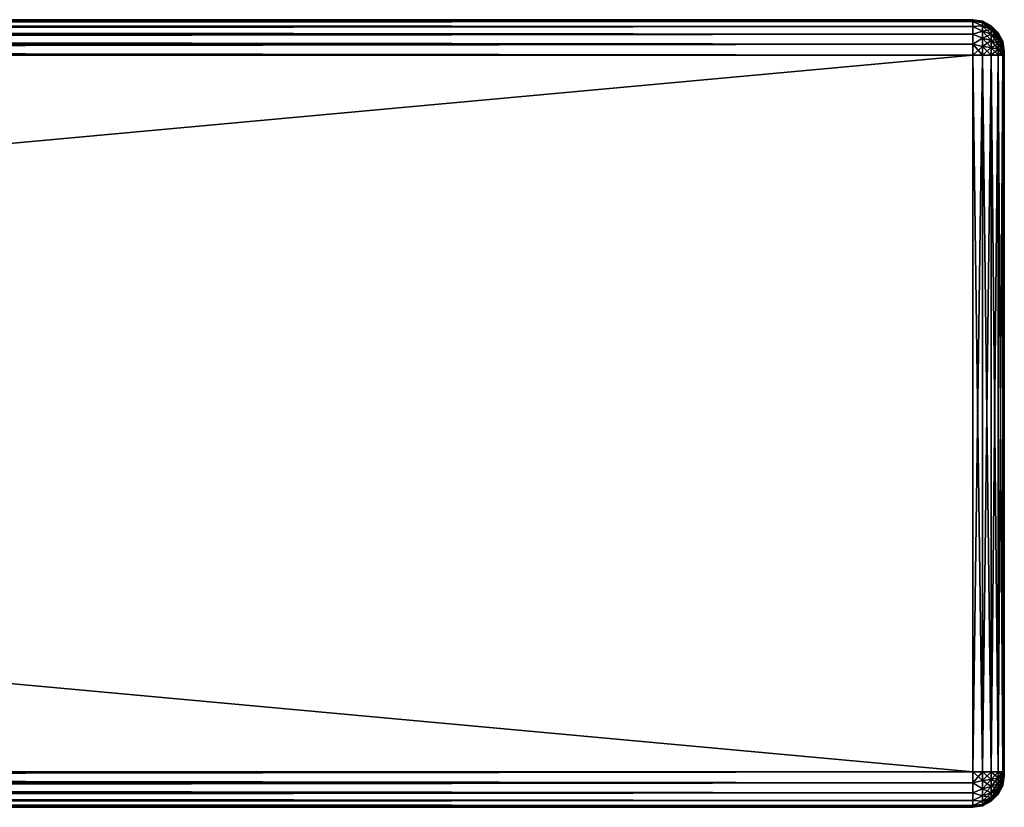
# Model space of a CAD drawing. Extents: x -54 to 446, y -6 to 1844.
# Tile 195 of 196: x 384 to 446, y 1639 to 1689. Entities that reach past the tile are written whole.
import ezdxf

# ---------------------------------------------------------------- set-up
doc = ezdxf.new("R2010")
doc.units = 0
doc.header["$LTSCALE"] = 52.148148
for name, color, linetype in [('186', 7, 'CONTINUOUS'), ('187', 7, 'CONTINUOUS'), ('188', 7, 'CONTINUOUS'), ('189', 7, 'CONTINUOUS'), ('190', 7, 'CONTINUOUS'), ('191', 7, 'CONTINUOUS'), ('192', 7, 'CONTINUOUS'), ('193', 7, 'CONTINUOUS'), ('194', 7, 'CONTINUOUS'), ('203', 7, 'CONTINUOUS'), ('204', 7, 'CONTINUOUS'), ('205', 7, 'CONTINUOUS'), ('206', 7, 'CONTINUOUS'), ('207', 7, 'CONTINUOUS'), ('208', 7, 'CONTINUOUS'), ('209', 7, 'CONTINUOUS'), ('210', 7, 'CONTINUOUS')]:
    doc.layers.add(name, color=color, linetype=linetype)

msp = doc.modelspace()

# ---------------------------------------------------------------- linework, layer by layer
at = {"layer": '186', "color": 7, "linetype": 'CONTINUOUS'}
for points in [[(446, 1687, 26.75), (446, 1686.991, 26.815), (446, 1687, 21.25), (446, 1687, 26.75)], [(446, 1687, 21.25), (446, 1686.991, 26.815), (446, 1686.991, 21.185), (446, 1687, 21.25)], [(446, 1686.991, 26.815), (446, 1686.967, 26.875), (446, 1686.991, 21.185), (446, 1686.991, 26.815)], [(446, 1686.991, 21.185), (446, 1686.967, 26.875), (446, 1686.967, 21.125), (446, 1686.991, 21.185)], [(446, 1686.967, 26.875), (446, 1686.927, 26.927), (446, 1686.967, 21.125), (446, 1686.967, 26.875)], [(446, 1686.967, 21.125), (446, 1686.927, 26.927), (446, 1686.927, 21.073), (446, 1686.967, 21.125)], [(446, 1686.927, 26.927), (446, 1686.875, 26.967), (446, 1686.927, 21.073), (446, 1686.927, 26.927)], [(446, 1686.927, 21.073), (446, 1686.875, 26.967), (446, 1686.875, 21.033), (446, 1686.927, 21.073)], [(446, 1686.875, 26.967), (446, 1686.815, 26.991), (446, 1686.875, 21.033), (446, 1686.875, 26.967)], [(446, 1686.875, 21.033), (446, 1686.815, 26.991), (446, 1686.815, 21.009), (446, 1686.875, 21.033)], [(446, 1686.815, 26.991), (446, 1686.75, 27), (446, 1686.815, 21.009), (446, 1686.815, 26.991)], [(446, 1686.815, 21.009), (446, 1686.75, 27), (446, 1686.75, 21), (446, 1686.815, 21.009)], [(446, 1686.75, 21), (446, 1686.75, 27), (446, 1641.25, 27), (446, 1686.75, 21)], [(446, 1641.25, 21), (446, 1686.75, 21), (446, 1641.25, 27), (446, 1641.25, 21)], [(446, 1641.185, 21.009), (446, 1641.25, 21), (446, 1641.185, 26.991), (446, 1641.185, 21.009)], [(446, 1641.185, 26.991), (446, 1641.25, 21), (446, 1641.25, 27), (446, 1641.185, 26.991)], [(446, 1641.125, 21.033), (446, 1641.185, 21.009), (446, 1641.125, 26.967), (446, 1641.125, 21.033)], [(446, 1641.125, 26.967), (446, 1641.185, 21.009), (446, 1641.185, 26.991), (446, 1641.125, 26.967)], [(446, 1641.073, 21.073), (446, 1641.125, 21.033), (446, 1641.073, 26.927), (446, 1641.073, 21.073)], [(446, 1641.073, 26.927), (446, 1641.125, 21.033), (446, 1641.125, 26.967), (446, 1641.073, 26.927)], [(446, 1641.033, 21.125), (446, 1641.073, 21.073), (446, 1641.033, 26.875), (446, 1641.033, 21.125)], [(446, 1641.033, 26.875), (446, 1641.073, 21.073), (446, 1641.073, 26.927), (446, 1641.033, 26.875)], [(446, 1641.009, 21.185), (446, 1641.033, 21.125), (446, 1641.009, 26.815), (446, 1641.009, 21.185)], [(446, 1641.009, 26.815), (446, 1641.033, 21.125), (446, 1641.033, 26.875), (446, 1641.009, 26.815)], [(446, 1641, 21.25), (446, 1641.009, 21.185), (446, 1641, 26.75), (446, 1641, 21.25)], [(446, 1641, 26.75), (446, 1641.009, 21.185), (446, 1641.009, 26.815), (446, 1641, 26.75)]]:
    msp.add_3dface(points, dxfattribs=at)
at = {"layer": '187', "color": 7, "linetype": 'CONTINUOUS'}
for points in [[(-52, 1689, 26.75), (-52, 1688.89, 27.445), (444, 1689, 26.75), (-52, 1689, 26.75)], [(444, 1689, 26.75), (-52, 1688.89, 27.445), (444, 1688.89, 27.445), (444, 1689, 26.75)], [(-52, 1688.89, 27.445), (-52, 1688.57, 28.073), (444, 1688.89, 27.445), (-52, 1688.89, 27.445)], [(444, 1688.89, 27.445), (-52, 1688.57, 28.073), (444, 1688.57, 28.073), (444, 1688.89, 27.445)], [(-52, 1688.57, 28.073), (-52, 1688.073, 28.57), (444, 1688.57, 28.073), (-52, 1688.57, 28.073)], [(444, 1688.57, 28.073), (-52, 1688.073, 28.57), (444, 1688.073, 28.57), (444, 1688.57, 28.073)], [(-52, 1688.073, 28.57), (-52, 1687.445, 28.89), (444, 1688.073, 28.57), (-52, 1688.073, 28.57)], [(444, 1688.073, 28.57), (-52, 1687.445, 28.89), (444, 1687.445, 28.89), (444, 1688.073, 28.57)], [(-52, 1687.445, 28.89), (-52, 1686.75, 29), (444, 1687.445, 28.89), (-52, 1687.445, 28.89)], [(444, 1687.445, 28.89), (-52, 1686.75, 29), (444, 1686.75, 29), (444, 1687.445, 28.89)]]:
    msp.add_3dface(points, dxfattribs=at)
at = {"layer": '188', "color": 7, "linetype": 'CONTINUOUS'}
for points in [[(444, 1686.75, 29), (-52, 1686.75, 29), (444, 1641.25, 29), (444, 1686.75, 29)], [(-52, 1686.75, 29), (-52, 1641.25, 29), (444, 1641.25, 29), (-52, 1686.75, 29)]]:
    msp.add_3dface(points, dxfattribs=at)
at = {"layer": '189', "color": 7, "linetype": 'CONTINUOUS'}
for points in [[(444, 1641.25, 29), (-52, 1641.25, 29), (-52, 1640.555, 28.89), (444, 1641.25, 29)], [(444, 1641.25, 29), (-52, 1640.555, 28.89), (444, 1640.555, 28.89), (444, 1641.25, 29)], [(-52, 1640.555, 28.89), (-52, 1639.927, 28.57), (444, 1640.555, 28.89), (-52, 1640.555, 28.89)], [(444, 1640.555, 28.89), (-52, 1639.927, 28.57), (444, 1639.927, 28.57), (444, 1640.555, 28.89)], [(-52, 1639.927, 28.57), (-52, 1639.43, 28.073), (444, 1639.927, 28.57), (-52, 1639.927, 28.57)], [(444, 1639.927, 28.57), (-52, 1639.43, 28.073), (444, 1639.43, 28.073), (444, 1639.927, 28.57)], [(-52, 1639.43, 28.073), (-52, 1639.11, 27.445), (444, 1639.43, 28.073), (-52, 1639.43, 28.073)], [(444, 1639.43, 28.073), (-52, 1639.11, 27.445), (444, 1639.11, 27.445), (444, 1639.43, 28.073)], [(-52, 1639.11, 27.445), (-52, 1639, 26.75), (444, 1639.11, 27.445), (-52, 1639.11, 27.445)], [(444, 1639.11, 27.445), (-52, 1639, 26.75), (444, 1639, 26.75), (444, 1639.11, 27.445)]]:
    msp.add_3dface(points, dxfattribs=at)
at = {"layer": '190', "color": 7, "linetype": 'CONTINUOUS'}
for points in [[(444, 1639, 26.75), (-52, 1639, 26.75), (444, 1639, 21.25), (444, 1639, 26.75)], [(-52, 1639, 26.75), (-52, 1639, 21.25), (444, 1639, 21.25), (-52, 1639, 26.75)]]:
    msp.add_3dface(points, dxfattribs=at)
at = {"layer": '191', "color": 7, "linetype": 'CONTINUOUS'}
for points in [[(-52, 1640.555, 19.11), (-52, 1641.25, 19), (444, 1640.555, 19.11), (-52, 1640.555, 19.11)], [(444, 1640.555, 19.11), (-52, 1641.25, 19), (444, 1641.25, 19), (444, 1640.555, 19.11)], [(-52, 1639.927, 19.43), (-52, 1640.555, 19.11), (444, 1639.927, 19.43), (-52, 1639.927, 19.43)], [(444, 1639.927, 19.43), (-52, 1640.555, 19.11), (444, 1640.555, 19.11), (444, 1639.927, 19.43)], [(-52, 1639.43, 19.927), (-52, 1639.927, 19.43), (444, 1639.43, 19.927), (-52, 1639.43, 19.927)], [(444, 1639.43, 19.927), (-52, 1639.927, 19.43), (444, 1639.927, 19.43), (444, 1639.43, 19.927)], [(-52, 1639.11, 20.555), (-52, 1639.43, 19.927), (444, 1639.11, 20.555), (-52, 1639.11, 20.555)], [(444, 1639.11, 20.555), (-52, 1639.43, 19.927), (444, 1639.43, 19.927), (444, 1639.11, 20.555)], [(444, 1639, 21.25), (-52, 1639, 21.25), (-52, 1639.11, 20.555), (444, 1639, 21.25)], [(444, 1639, 21.25), (-52, 1639.11, 20.555), (444, 1639.11, 20.555), (444, 1639, 21.25)]]:
    msp.add_3dface(points, dxfattribs=at)
at = {"layer": '192', "color": 7, "linetype": 'CONTINUOUS'}
for points in [[(444, 1641.25, 19), (-52, 1641.25, 19), (444, 1686.75, 19), (444, 1641.25, 19)], [(-52, 1641.25, 19), (-52, 1686.75, 19), (444, 1686.75, 19), (-52, 1641.25, 19)]]:
    msp.add_3dface(points, dxfattribs=at)
at = {"layer": '193', "color": 7, "linetype": 'CONTINUOUS'}
for points in [[(-52, 1688.89, 20.555), (-52, 1689, 21.25), (444, 1688.89, 20.555), (-52, 1688.89, 20.555)], [(444, 1688.89, 20.555), (-52, 1689, 21.25), (444, 1689, 21.25), (444, 1688.89, 20.555)], [(-52, 1688.57, 19.927), (-52, 1688.89, 20.555), (444, 1688.57, 19.927), (-52, 1688.57, 19.927)], [(444, 1688.57, 19.927), (-52, 1688.89, 20.555), (444, 1688.89, 20.555), (444, 1688.57, 19.927)], [(-52, 1688.073, 19.43), (-52, 1688.57, 19.927), (444, 1688.073, 19.43), (-52, 1688.073, 19.43)], [(444, 1688.073, 19.43), (-52, 1688.57, 19.927), (444, 1688.57, 19.927), (444, 1688.073, 19.43)], [(-52, 1687.445, 19.11), (-52, 1688.073, 19.43), (444, 1687.445, 19.11), (-52, 1687.445, 19.11)], [(444, 1687.445, 19.11), (-52, 1688.073, 19.43), (444, 1688.073, 19.43), (444, 1687.445, 19.11)], [(444, 1686.75, 19), (-52, 1686.75, 19), (-52, 1687.445, 19.11), (444, 1686.75, 19)], [(444, 1686.75, 19), (-52, 1687.445, 19.11), (444, 1687.445, 19.11), (444, 1686.75, 19)]]:
    msp.add_3dface(points, dxfattribs=at)
at = {"layer": '194', "color": 7, "linetype": 'CONTINUOUS'}
for points in [[(-52, 1689, 26.75), (444, 1689, 26.75), (-52, 1689, 21.25), (-52, 1689, 26.75)], [(-52, 1689, 21.25), (444, 1689, 26.75), (444, 1689, 21.25), (-52, 1689, 21.25)]]:
    msp.add_3dface(points, dxfattribs=at)
at = {"layer": '203', "color": 7, "linetype": 'CONTINUOUS'}
for points in [[(444, 1689, 26.75), (444, 1688.89, 27.445), (444.618, 1688.902, 26.75), (444, 1689, 26.75)], [(444.618, 1688.902, 26.75), (444, 1688.89, 27.445), (444.618, 1688.829, 27.307), (444.618, 1688.902, 26.75)], [(444, 1688.89, 27.445), (444, 1688.57, 28.073), (444.618, 1688.614, 27.826), (444, 1688.89, 27.445)], [(444, 1688.89, 27.445), (444.618, 1688.614, 27.826), (444.618, 1688.829, 27.307), (444, 1688.89, 27.445)], [(445.176, 1688.618, 26.75), (444.618, 1688.902, 26.75), (444.618, 1688.829, 27.307), (445.176, 1688.618, 26.75)], [(445.176, 1688.554, 27.233), (445.176, 1688.618, 26.75), (444.618, 1688.829, 27.307), (445.176, 1688.554, 27.233)], [(444.618, 1688.614, 27.826), (445.176, 1688.554, 27.233), (444.618, 1688.829, 27.307), (444.618, 1688.614, 27.826)], [(444, 1688.57, 28.073), (444.618, 1688.272, 28.272), (444.618, 1688.614, 27.826), (444, 1688.57, 28.073)], [(444, 1688.57, 28.073), (444, 1688.073, 28.57), (444.618, 1688.272, 28.272), (444, 1688.57, 28.073)], [(444, 1688.073, 28.57), (444.618, 1687.826, 28.614), (444.618, 1688.272, 28.272), (444, 1688.073, 28.57)], [(445.176, 1688.367, 27.684), (445.176, 1688.554, 27.233), (444.618, 1688.614, 27.826), (445.176, 1688.367, 27.684)], [(444.618, 1688.272, 28.272), (445.176, 1688.367, 27.684), (444.618, 1688.614, 27.826), (444.618, 1688.272, 28.272)], [(445.176, 1688.071, 28.071), (445.176, 1688.367, 27.684), (444.618, 1688.272, 28.272), (445.176, 1688.071, 28.071)], [(444.618, 1687.826, 28.614), (445.176, 1688.071, 28.071), (444.618, 1688.272, 28.272), (444.618, 1687.826, 28.614)], [(445.619, 1688.175, 26.75), (445.176, 1688.618, 26.75), (445.176, 1688.554, 27.233), (445.619, 1688.175, 26.75)], [(445.619, 1688.126, 27.119), (445.619, 1688.175, 26.75), (445.176, 1688.554, 27.233), (445.619, 1688.126, 27.119)], [(445.176, 1688.367, 27.684), (445.619, 1688.126, 27.119), (445.176, 1688.554, 27.233), (445.176, 1688.367, 27.684)], [(445.619, 1687.984, 27.462), (445.619, 1688.126, 27.119), (445.176, 1688.367, 27.684), (445.619, 1687.984, 27.462)], [(445.176, 1688.071, 28.071), (445.619, 1687.984, 27.462), (445.176, 1688.367, 27.684), (445.176, 1688.071, 28.071)], [(445.903, 1687.616, 26.75), (445.619, 1688.175, 26.75), (445.619, 1688.126, 27.119), (445.903, 1687.616, 26.75)], [(445.903, 1687.587, 26.974), (445.903, 1687.616, 26.75), (445.619, 1688.126, 27.119), (445.903, 1687.587, 26.974)], [(445.619, 1687.984, 27.462), (445.903, 1687.587, 26.974), (445.619, 1688.126, 27.119), (445.619, 1687.984, 27.462)], [(444, 1688.073, 28.57), (444, 1687.445, 28.89), (444.618, 1687.826, 28.614), (444, 1688.073, 28.57)], [(444, 1687.445, 28.89), (444.618, 1687.307, 28.829), (444.618, 1687.826, 28.614), (444, 1687.445, 28.89)], [(445.176, 1687.684, 28.367), (445.176, 1688.071, 28.071), (444.618, 1687.826, 28.614), (445.176, 1687.684, 28.367)], [(444.618, 1687.307, 28.829), (445.176, 1687.684, 28.367), (444.618, 1687.826, 28.614), (444.618, 1687.307, 28.829)], [(445.176, 1687.233, 28.554), (445.176, 1687.684, 28.367), (444.618, 1687.307, 28.829), (445.176, 1687.233, 28.554)], [(445.619, 1687.757, 27.757), (445.619, 1687.984, 27.462), (445.176, 1688.071, 28.071), (445.619, 1687.757, 27.757)], [(445.176, 1687.684, 28.367), (445.619, 1687.757, 27.757), (445.176, 1688.071, 28.071), (445.176, 1687.684, 28.367)], [(445.619, 1687.462, 27.984), (445.619, 1687.757, 27.757), (445.176, 1687.684, 28.367), (445.619, 1687.462, 27.984)], [(445.176, 1687.233, 28.554), (445.619, 1687.462, 27.984), (445.176, 1687.684, 28.367), (445.176, 1687.233, 28.554)], [(445.903, 1687.5, 27.183), (445.903, 1687.587, 26.974), (445.619, 1687.984, 27.462), (445.903, 1687.5, 27.183)], [(445.619, 1687.757, 27.757), (445.903, 1687.5, 27.183), (445.619, 1687.984, 27.462), (445.619, 1687.757, 27.757)], [(445.903, 1687.363, 27.363), (445.903, 1687.5, 27.183), (445.619, 1687.757, 27.757), (445.903, 1687.363, 27.363)], [(445.619, 1687.462, 27.984), (445.903, 1687.363, 27.363), (445.619, 1687.757, 27.757), (445.619, 1687.462, 27.984)], [(446, 1687, 26.75), (445.903, 1687.616, 26.75), (445.903, 1687.587, 26.974), (446, 1687, 26.75)], [(446, 1686.967, 26.875), (446, 1686.991, 26.815), (445.903, 1687.587, 26.974), (446, 1686.967, 26.875)], [(445.903, 1687.5, 27.183), (446, 1686.967, 26.875), (445.903, 1687.587, 26.974), (445.903, 1687.5, 27.183)], [(446, 1686.991, 26.815), (446, 1687, 26.75), (445.903, 1687.587, 26.974), (446, 1686.991, 26.815)], [(445.903, 1687.363, 27.363), (446, 1686.967, 26.875), (445.903, 1687.5, 27.183), (445.903, 1687.363, 27.363)], [(444, 1687.445, 28.89), (444, 1686.75, 29), (444.618, 1687.307, 28.829), (444, 1687.445, 28.89)], [(444, 1686.75, 29), (444.618, 1686.75, 28.902), (444.618, 1687.307, 28.829), (444, 1686.75, 29)], [(444.618, 1686.75, 28.902), (445.176, 1687.233, 28.554), (444.618, 1687.307, 28.829), (444.618, 1686.75, 28.902)], [(444.618, 1686.75, 28.902), (445.176, 1686.75, 28.618), (445.176, 1687.233, 28.554), (444.618, 1686.75, 28.902)], [(445.619, 1687.119, 28.126), (445.619, 1687.462, 27.984), (445.176, 1687.233, 28.554), (445.619, 1687.119, 28.126)], [(445.176, 1686.75, 28.618), (445.619, 1687.119, 28.126), (445.176, 1687.233, 28.554), (445.176, 1686.75, 28.618)], [(445.176, 1686.75, 28.618), (445.619, 1686.75, 28.175), (445.619, 1687.119, 28.126), (445.176, 1686.75, 28.618)], [(445.903, 1687.183, 27.5), (445.903, 1687.363, 27.363), (445.619, 1687.462, 27.984), (445.903, 1687.183, 27.5)], [(445.619, 1687.119, 28.126), (445.903, 1687.183, 27.5), (445.619, 1687.462, 27.984), (445.619, 1687.119, 28.126)], [(445.903, 1686.974, 27.587), (445.903, 1687.183, 27.5), (445.619, 1687.119, 28.126), (445.903, 1686.974, 27.587)], [(445.619, 1686.75, 28.175), (445.903, 1686.974, 27.587), (445.619, 1687.119, 28.126), (445.619, 1686.75, 28.175)], [(445.619, 1686.75, 28.175), (445.903, 1686.75, 27.616), (445.903, 1686.974, 27.587), (445.619, 1686.75, 28.175)], [(446, 1686.927, 26.927), (446, 1686.967, 26.875), (445.903, 1687.363, 27.363), (446, 1686.927, 26.927)], [(445.903, 1687.183, 27.5), (446, 1686.927, 26.927), (445.903, 1687.363, 27.363), (445.903, 1687.183, 27.5)], [(446, 1686.875, 26.967), (446, 1686.927, 26.927), (445.903, 1687.183, 27.5), (446, 1686.875, 26.967)], [(445.903, 1686.974, 27.587), (446, 1686.875, 26.967), (445.903, 1687.183, 27.5), (445.903, 1686.974, 27.587)], [(446, 1686.815, 26.991), (446, 1686.875, 26.967), (445.903, 1686.974, 27.587), (446, 1686.815, 26.991)], [(445.903, 1686.75, 27.616), (446, 1686.815, 26.991), (445.903, 1686.974, 27.587), (445.903, 1686.75, 27.616)], [(446, 1686.75, 27), (446, 1686.815, 26.991), (445.903, 1686.75, 27.616), (446, 1686.75, 27)]]:
    msp.add_3dface(points, dxfattribs=at)
at = {"layer": '204', "color": 7, "linetype": 'CONTINUOUS'}
for points in [[(444, 1689, 21.25), (444, 1689, 26.75), (444.618, 1688.902, 26.75), (444, 1689, 21.25)], [(444.618, 1688.902, 21.25), (444, 1689, 21.25), (444.618, 1688.902, 26.75), (444.618, 1688.902, 21.25)], [(445.176, 1688.618, 21.25), (444.618, 1688.902, 21.25), (445.176, 1688.618, 26.75), (445.176, 1688.618, 21.25)], [(445.176, 1688.618, 26.75), (444.618, 1688.902, 21.25), (444.618, 1688.902, 26.75), (445.176, 1688.618, 26.75)], [(445.619, 1688.175, 21.25), (445.176, 1688.618, 21.25), (445.619, 1688.175, 26.75), (445.619, 1688.175, 21.25)], [(445.619, 1688.175, 26.75), (445.176, 1688.618, 21.25), (445.176, 1688.618, 26.75), (445.619, 1688.175, 26.75)], [(445.903, 1687.616, 21.25), (445.619, 1688.175, 21.25), (445.903, 1687.616, 26.75), (445.903, 1687.616, 21.25)], [(445.903, 1687.616, 26.75), (445.619, 1688.175, 21.25), (445.619, 1688.175, 26.75), (445.903, 1687.616, 26.75)], [(446, 1687, 26.75), (446, 1687, 21.25), (445.903, 1687.616, 21.25), (446, 1687, 26.75)], [(446, 1687, 26.75), (445.903, 1687.616, 21.25), (445.903, 1687.616, 26.75), (446, 1687, 26.75)]]:
    msp.add_3dface(points, dxfattribs=at)
at = {"layer": '205', "color": 7, "linetype": 'CONTINUOUS'}
for points in [[(444, 1688.89, 20.555), (444, 1689, 21.25), (444.618, 1688.829, 20.693), (444, 1688.89, 20.555)], [(444, 1689, 21.25), (444.618, 1688.902, 21.25), (444.618, 1688.829, 20.693), (444, 1689, 21.25)], [(444, 1688.57, 19.927), (444, 1688.89, 20.555), (444.618, 1688.614, 20.174), (444, 1688.57, 19.927)], [(444, 1688.89, 20.555), (444.618, 1688.829, 20.693), (444.618, 1688.614, 20.174), (444, 1688.89, 20.555)], [(445.176, 1688.618, 21.25), (445.176, 1688.554, 20.767), (444.618, 1688.902, 21.25), (445.176, 1688.618, 21.25)], [(444.618, 1688.902, 21.25), (445.176, 1688.554, 20.767), (444.618, 1688.829, 20.693), (444.618, 1688.902, 21.25)], [(445.176, 1688.554, 20.767), (445.176, 1688.367, 20.316), (444.618, 1688.829, 20.693), (445.176, 1688.554, 20.767)], [(444.618, 1688.829, 20.693), (445.176, 1688.367, 20.316), (444.618, 1688.614, 20.174), (444.618, 1688.829, 20.693)], [(444, 1688.57, 19.927), (444.618, 1688.614, 20.174), (444.618, 1688.272, 19.728), (444, 1688.57, 19.927)], [(444, 1688.073, 19.43), (444, 1688.57, 19.927), (444.618, 1688.272, 19.728), (444, 1688.073, 19.43)], [(444, 1688.073, 19.43), (444.618, 1688.272, 19.728), (444.618, 1687.826, 19.386), (444, 1688.073, 19.43)], [(445.176, 1688.367, 20.316), (445.176, 1688.071, 19.929), (444.618, 1688.614, 20.174), (445.176, 1688.367, 20.316)], [(444.618, 1688.614, 20.174), (445.176, 1688.071, 19.929), (444.618, 1688.272, 19.728), (444.618, 1688.614, 20.174)], [(445.176, 1688.071, 19.929), (445.176, 1687.684, 19.633), (444.618, 1688.272, 19.728), (445.176, 1688.071, 19.929)], [(444.618, 1688.272, 19.728), (445.176, 1687.684, 19.633), (444.618, 1687.826, 19.386), (444.618, 1688.272, 19.728)], [(445.619, 1688.175, 21.25), (445.619, 1688.126, 20.881), (445.176, 1688.618, 21.25), (445.619, 1688.175, 21.25)], [(445.176, 1688.618, 21.25), (445.619, 1688.126, 20.881), (445.176, 1688.554, 20.767), (445.176, 1688.618, 21.25)], [(445.619, 1688.126, 20.881), (445.619, 1687.984, 20.538), (445.176, 1688.554, 20.767), (445.619, 1688.126, 20.881)], [(445.176, 1688.554, 20.767), (445.619, 1687.984, 20.538), (445.176, 1688.367, 20.316), (445.176, 1688.554, 20.767)], [(445.619, 1687.984, 20.538), (445.619, 1687.757, 20.243), (445.176, 1688.367, 20.316), (445.619, 1687.984, 20.538)], [(445.176, 1688.367, 20.316), (445.619, 1687.757, 20.243), (445.176, 1688.071, 19.929), (445.176, 1688.367, 20.316)], [(445.903, 1687.616, 21.25), (445.903, 1687.587, 21.026), (445.619, 1688.175, 21.25), (445.903, 1687.616, 21.25)], [(445.619, 1688.175, 21.25), (445.903, 1687.587, 21.026), (445.619, 1688.126, 20.881), (445.619, 1688.175, 21.25)], [(445.903, 1687.587, 21.026), (445.903, 1687.5, 20.817), (445.619, 1688.126, 20.881), (445.903, 1687.587, 21.026)], [(445.619, 1688.126, 20.881), (445.903, 1687.5, 20.817), (445.619, 1687.984, 20.538), (445.619, 1688.126, 20.881)], [(444, 1687.445, 19.11), (444, 1688.073, 19.43), (444.618, 1687.826, 19.386), (444, 1687.445, 19.11)], [(444, 1687.445, 19.11), (444.618, 1687.826, 19.386), (444.618, 1687.307, 19.171), (444, 1687.445, 19.11)], [(445.176, 1687.684, 19.633), (445.176, 1687.233, 19.446), (444.618, 1687.826, 19.386), (445.176, 1687.684, 19.633)], [(444.618, 1687.826, 19.386), (445.176, 1687.233, 19.446), (444.618, 1687.307, 19.171), (444.618, 1687.826, 19.386)], [(445.619, 1687.757, 20.243), (445.619, 1687.462, 20.016), (445.176, 1688.071, 19.929), (445.619, 1687.757, 20.243)], [(445.176, 1688.071, 19.929), (445.619, 1687.462, 20.016), (445.176, 1687.684, 19.633), (445.176, 1688.071, 19.929)], [(445.619, 1687.462, 20.016), (445.619, 1687.119, 19.874), (445.176, 1687.684, 19.633), (445.619, 1687.462, 20.016)], [(445.176, 1687.684, 19.633), (445.619, 1687.119, 19.874), (445.176, 1687.233, 19.446), (445.176, 1687.684, 19.633)], [(445.903, 1687.5, 20.817), (445.903, 1687.363, 20.637), (445.619, 1687.984, 20.538), (445.903, 1687.5, 20.817)], [(445.619, 1687.984, 20.538), (445.903, 1687.363, 20.637), (445.619, 1687.757, 20.243), (445.619, 1687.984, 20.538)], [(445.903, 1687.363, 20.637), (445.903, 1687.183, 20.5), (445.619, 1687.757, 20.243), (445.903, 1687.363, 20.637)], [(445.619, 1687.757, 20.243), (445.903, 1687.183, 20.5), (445.619, 1687.462, 20.016), (445.619, 1687.757, 20.243)], [(446, 1687, 21.25), (446, 1686.991, 21.185), (445.903, 1687.616, 21.25), (446, 1687, 21.25)], [(445.903, 1687.616, 21.25), (446, 1686.991, 21.185), (445.903, 1687.587, 21.026), (445.903, 1687.616, 21.25)], [(446, 1686.991, 21.185), (446, 1686.967, 21.125), (445.903, 1687.587, 21.026), (446, 1686.991, 21.185)], [(445.903, 1687.587, 21.026), (446, 1686.967, 21.125), (445.903, 1687.5, 20.817), (445.903, 1687.587, 21.026)], [(446, 1686.967, 21.125), (446, 1686.927, 21.073), (445.903, 1687.5, 20.817), (446, 1686.967, 21.125)], [(445.903, 1687.5, 20.817), (446, 1686.927, 21.073), (445.903, 1687.363, 20.637), (445.903, 1687.5, 20.817)], [(444, 1686.75, 19), (444, 1687.445, 19.11), (444.618, 1686.75, 19.098), (444, 1686.75, 19)], [(444.618, 1686.75, 19.098), (444, 1687.445, 19.11), (444.618, 1687.307, 19.171), (444.618, 1686.75, 19.098)], [(445.176, 1686.75, 19.382), (444.618, 1686.75, 19.098), (444.618, 1687.307, 19.171), (445.176, 1686.75, 19.382)], [(445.176, 1687.233, 19.446), (445.176, 1686.75, 19.382), (444.618, 1687.307, 19.171), (445.176, 1687.233, 19.446)], [(445.619, 1686.75, 19.825), (445.176, 1686.75, 19.382), (445.176, 1687.233, 19.446), (445.619, 1686.75, 19.825)], [(445.619, 1687.119, 19.874), (445.619, 1686.75, 19.825), (445.176, 1687.233, 19.446), (445.619, 1687.119, 19.874)], [(445.903, 1687.183, 20.5), (445.903, 1686.974, 20.413), (445.619, 1687.462, 20.016), (445.903, 1687.183, 20.5)], [(445.619, 1687.462, 20.016), (445.903, 1686.974, 20.413), (445.619, 1687.119, 19.874), (445.619, 1687.462, 20.016)], [(445.903, 1686.75, 20.384), (445.619, 1686.75, 19.825), (445.619, 1687.119, 19.874), (445.903, 1686.75, 20.384)], [(445.903, 1686.974, 20.413), (445.903, 1686.75, 20.384), (445.619, 1687.119, 19.874), (445.903, 1686.974, 20.413)], [(446, 1686.927, 21.073), (446, 1686.875, 21.033), (445.903, 1687.363, 20.637), (446, 1686.927, 21.073)], [(445.903, 1687.363, 20.637), (446, 1686.875, 21.033), (445.903, 1687.183, 20.5), (445.903, 1687.363, 20.637)], [(445.903, 1687.183, 20.5), (446, 1686.875, 21.033), (445.903, 1686.974, 20.413), (445.903, 1687.183, 20.5)], [(446, 1686.875, 21.033), (446, 1686.815, 21.009), (445.903, 1686.974, 20.413), (446, 1686.875, 21.033)], [(446, 1686.815, 21.009), (446, 1686.75, 21), (445.903, 1686.974, 20.413), (446, 1686.815, 21.009)], [(446, 1686.75, 21), (445.903, 1686.75, 20.384), (445.903, 1686.974, 20.413), (446, 1686.75, 21)]]:
    msp.add_3dface(points, dxfattribs=at)
at = {"layer": '206', "color": 7, "linetype": 'CONTINUOUS'}
for points in [[(444, 1641.25, 19), (444, 1686.75, 19), (444.618, 1686.75, 19.098), (444, 1641.25, 19)], [(444.618, 1641.25, 19.098), (444, 1641.25, 19), (444.618, 1686.75, 19.098), (444.618, 1641.25, 19.098)], [(445.176, 1641.25, 19.382), (444.618, 1641.25, 19.098), (445.176, 1686.75, 19.382), (445.176, 1641.25, 19.382)], [(445.176, 1686.75, 19.382), (444.618, 1641.25, 19.098), (444.618, 1686.75, 19.098), (445.176, 1686.75, 19.382)], [(445.619, 1641.25, 19.825), (445.176, 1641.25, 19.382), (445.619, 1686.75, 19.825), (445.619, 1641.25, 19.825)], [(445.619, 1686.75, 19.825), (445.176, 1641.25, 19.382), (445.176, 1686.75, 19.382), (445.619, 1686.75, 19.825)], [(445.903, 1641.25, 20.384), (445.619, 1641.25, 19.825), (445.903, 1686.75, 20.384), (445.903, 1641.25, 20.384)], [(445.903, 1686.75, 20.384), (445.619, 1641.25, 19.825), (445.619, 1686.75, 19.825), (445.903, 1686.75, 20.384)], [(446, 1686.75, 21), (446, 1641.25, 21), (445.903, 1641.25, 20.384), (446, 1686.75, 21)], [(446, 1686.75, 21), (445.903, 1641.25, 20.384), (445.903, 1686.75, 20.384), (446, 1686.75, 21)]]:
    msp.add_3dface(points, dxfattribs=at)
at = {"layer": '207', "color": 7, "linetype": 'CONTINUOUS'}
for points in [[(444, 1640.555, 19.11), (444, 1641.25, 19), (444.618, 1640.693, 19.171), (444, 1640.555, 19.11)], [(444, 1641.25, 19), (444.618, 1641.25, 19.098), (444.618, 1640.693, 19.171), (444, 1641.25, 19)], [(445.176, 1641.25, 19.382), (445.176, 1640.767, 19.446), (444.618, 1641.25, 19.098), (445.176, 1641.25, 19.382)], [(444.618, 1641.25, 19.098), (445.176, 1640.767, 19.446), (444.618, 1640.693, 19.171), (444.618, 1641.25, 19.098)], [(445.619, 1641.25, 19.825), (445.619, 1640.881, 19.874), (445.176, 1641.25, 19.382), (445.619, 1641.25, 19.825)], [(445.176, 1641.25, 19.382), (445.619, 1640.881, 19.874), (445.176, 1640.767, 19.446), (445.176, 1641.25, 19.382)], [(445.903, 1641.25, 20.384), (445.903, 1641.026, 20.413), (445.619, 1641.25, 19.825), (445.903, 1641.25, 20.384)], [(445.619, 1641.25, 19.825), (445.903, 1641.026, 20.413), (445.619, 1640.881, 19.874), (445.619, 1641.25, 19.825)], [(446, 1641.25, 21), (446, 1641.185, 21.009), (445.903, 1641.25, 20.384), (446, 1641.25, 21)], [(445.903, 1641.25, 20.384), (446, 1641.185, 21.009), (445.903, 1641.026, 20.413), (445.903, 1641.25, 20.384)], [(444, 1640.555, 19.11), (444.618, 1640.693, 19.171), (444.618, 1640.174, 19.386), (444, 1640.555, 19.11)], [(445.176, 1640.767, 19.446), (445.176, 1640.316, 19.633), (444.618, 1640.693, 19.171), (445.176, 1640.767, 19.446)], [(444.618, 1640.693, 19.171), (445.176, 1640.316, 19.633), (444.618, 1640.174, 19.386), (444.618, 1640.693, 19.171)], [(445.619, 1640.881, 19.874), (445.619, 1640.538, 20.016), (445.176, 1640.767, 19.446), (445.619, 1640.881, 19.874)], [(445.176, 1640.767, 19.446), (445.619, 1640.538, 20.016), (445.176, 1640.316, 19.633), (445.176, 1640.767, 19.446)], [(445.903, 1641.026, 20.413), (445.903, 1640.817, 20.5), (445.619, 1640.881, 19.874), (445.903, 1641.026, 20.413)], [(445.619, 1640.881, 19.874), (445.903, 1640.817, 20.5), (445.619, 1640.538, 20.016), (445.619, 1640.881, 19.874)], [(445.903, 1640.817, 20.5), (445.903, 1640.637, 20.637), (445.619, 1640.538, 20.016), (445.903, 1640.817, 20.5)], [(445.903, 1640.637, 20.637), (445.903, 1640.5, 20.817), (445.619, 1640.243, 20.243), (445.903, 1640.637, 20.637)], [(445.619, 1640.538, 20.016), (445.903, 1640.637, 20.637), (445.619, 1640.243, 20.243), (445.619, 1640.538, 20.016)], [(446, 1641.185, 21.009), (446, 1641.125, 21.033), (445.903, 1641.026, 20.413), (446, 1641.185, 21.009)], [(446, 1641.125, 21.033), (446, 1641.073, 21.073), (445.903, 1640.817, 20.5), (446, 1641.125, 21.033)], [(445.903, 1641.026, 20.413), (446, 1641.125, 21.033), (445.903, 1640.817, 20.5), (445.903, 1641.026, 20.413)], [(446, 1641.073, 21.073), (446, 1641.033, 21.125), (445.903, 1640.637, 20.637), (446, 1641.073, 21.073)], [(445.903, 1640.817, 20.5), (446, 1641.073, 21.073), (445.903, 1640.637, 20.637), (445.903, 1640.817, 20.5)], [(446, 1641.033, 21.125), (446, 1641.009, 21.185), (445.903, 1640.413, 21.026), (446, 1641.033, 21.125)], [(445.903, 1640.637, 20.637), (446, 1641.033, 21.125), (445.903, 1640.5, 20.817), (445.903, 1640.637, 20.637)], [(445.903, 1640.5, 20.817), (446, 1641.033, 21.125), (445.903, 1640.413, 21.026), (445.903, 1640.5, 20.817)], [(446, 1641.009, 21.185), (446, 1641, 21.25), (445.903, 1640.413, 21.026), (446, 1641.009, 21.185)], [(446, 1641, 21.25), (445.903, 1640.384, 21.25), (445.903, 1640.413, 21.026), (446, 1641, 21.25)], [(444, 1639.927, 19.43), (444, 1640.555, 19.11), (444.618, 1640.174, 19.386), (444, 1639.927, 19.43)], [(444, 1639.927, 19.43), (444.618, 1640.174, 19.386), (444.618, 1639.728, 19.728), (444, 1639.927, 19.43)], [(445.176, 1640.316, 19.633), (445.176, 1639.929, 19.929), (444.618, 1640.174, 19.386), (445.176, 1640.316, 19.633)], [(444.618, 1640.174, 19.386), (445.176, 1639.929, 19.929), (444.618, 1639.728, 19.728), (444.618, 1640.174, 19.386)], [(445.619, 1640.538, 20.016), (445.619, 1640.243, 20.243), (445.176, 1640.316, 19.633), (445.619, 1640.538, 20.016)], [(445.176, 1640.316, 19.633), (445.619, 1640.243, 20.243), (445.176, 1639.929, 19.929), (445.176, 1640.316, 19.633)], [(445.619, 1640.243, 20.243), (445.619, 1640.016, 20.538), (445.176, 1639.929, 19.929), (445.619, 1640.243, 20.243)], [(445.619, 1640.016, 20.538), (445.619, 1639.874, 20.881), (445.176, 1639.633, 20.316), (445.619, 1640.016, 20.538)], [(445.176, 1639.929, 19.929), (445.619, 1640.016, 20.538), (445.176, 1639.633, 20.316), (445.176, 1639.929, 19.929)], [(445.903, 1640.5, 20.817), (445.903, 1640.413, 21.026), (445.619, 1640.016, 20.538), (445.903, 1640.5, 20.817)], [(445.619, 1640.243, 20.243), (445.903, 1640.5, 20.817), (445.619, 1640.016, 20.538), (445.619, 1640.243, 20.243)], [(445.903, 1640.413, 21.026), (445.903, 1640.384, 21.25), (445.619, 1639.874, 20.881), (445.903, 1640.413, 21.026)], [(445.619, 1640.016, 20.538), (445.903, 1640.413, 21.026), (445.619, 1639.874, 20.881), (445.619, 1640.016, 20.538)], [(445.903, 1640.384, 21.25), (445.619, 1639.825, 21.25), (445.619, 1639.874, 20.881), (445.903, 1640.384, 21.25)], [(444, 1639.43, 19.927), (444, 1639.927, 19.43), (444.618, 1639.728, 19.728), (444, 1639.43, 19.927)], [(444, 1639.43, 19.927), (444.618, 1639.728, 19.728), (444.618, 1639.386, 20.174), (444, 1639.43, 19.927)], [(444, 1639.11, 20.555), (444, 1639.43, 19.927), (444.618, 1639.386, 20.174), (444, 1639.11, 20.555)], [(444, 1639.11, 20.555), (444.618, 1639.386, 20.174), (444.618, 1639.171, 20.693), (444, 1639.11, 20.555)], [(445.176, 1639.929, 19.929), (445.176, 1639.633, 20.316), (444.618, 1639.728, 19.728), (445.176, 1639.929, 19.929)], [(444.618, 1639.728, 19.728), (445.176, 1639.633, 20.316), (444.618, 1639.386, 20.174), (444.618, 1639.728, 19.728)], [(445.176, 1639.633, 20.316), (445.176, 1639.446, 20.767), (444.618, 1639.386, 20.174), (445.176, 1639.633, 20.316)], [(445.176, 1639.446, 20.767), (445.176, 1639.382, 21.25), (444.618, 1639.171, 20.693), (445.176, 1639.446, 20.767)], [(444.618, 1639.386, 20.174), (445.176, 1639.446, 20.767), (444.618, 1639.171, 20.693), (444.618, 1639.386, 20.174)], [(445.176, 1639.382, 21.25), (444.618, 1639.098, 21.25), (444.618, 1639.171, 20.693), (445.176, 1639.382, 21.25)], [(445.619, 1639.874, 20.881), (445.619, 1639.825, 21.25), (445.176, 1639.446, 20.767), (445.619, 1639.874, 20.881)], [(445.176, 1639.633, 20.316), (445.619, 1639.874, 20.881), (445.176, 1639.446, 20.767), (445.176, 1639.633, 20.316)], [(445.619, 1639.825, 21.25), (445.176, 1639.382, 21.25), (445.176, 1639.446, 20.767), (445.619, 1639.825, 21.25)], [(444.618, 1639.098, 21.25), (444, 1639.11, 20.555), (444.618, 1639.171, 20.693), (444.618, 1639.098, 21.25)], [(444, 1639, 21.25), (444, 1639.11, 20.555), (444.618, 1639.098, 21.25), (444, 1639, 21.25)]]:
    msp.add_3dface(points, dxfattribs=at)
at = {"layer": '208', "color": 7, "linetype": 'CONTINUOUS'}
for points in [[(446, 1641, 21.25), (446, 1641, 26.75), (445.903, 1640.384, 26.75), (446, 1641, 21.25)], [(446, 1641, 21.25), (445.903, 1640.384, 26.75), (445.903, 1640.384, 21.25), (446, 1641, 21.25)], [(445.903, 1640.384, 26.75), (445.619, 1639.825, 26.75), (445.903, 1640.384, 21.25), (445.903, 1640.384, 26.75)], [(445.903, 1640.384, 21.25), (445.619, 1639.825, 26.75), (445.619, 1639.825, 21.25), (445.903, 1640.384, 21.25)], [(445.176, 1639.382, 26.75), (444.618, 1639.098, 26.75), (445.176, 1639.382, 21.25), (445.176, 1639.382, 26.75)], [(445.176, 1639.382, 21.25), (444.618, 1639.098, 26.75), (444.618, 1639.098, 21.25), (445.176, 1639.382, 21.25)], [(445.619, 1639.825, 26.75), (445.176, 1639.382, 26.75), (445.619, 1639.825, 21.25), (445.619, 1639.825, 26.75)], [(445.619, 1639.825, 21.25), (445.176, 1639.382, 26.75), (445.176, 1639.382, 21.25), (445.619, 1639.825, 21.25)], [(444, 1639, 26.75), (444, 1639, 21.25), (444.618, 1639.098, 21.25), (444, 1639, 26.75)], [(444.618, 1639.098, 26.75), (444, 1639, 26.75), (444.618, 1639.098, 21.25), (444.618, 1639.098, 26.75)]]:
    msp.add_3dface(points, dxfattribs=at)
at = {"layer": '209', "color": 7, "linetype": 'CONTINUOUS'}
for points in [[(444, 1641.25, 29), (444, 1640.555, 28.89), (444.618, 1641.25, 28.902), (444, 1641.25, 29)], [(444.618, 1641.25, 28.902), (444, 1640.555, 28.89), (444.618, 1640.693, 28.829), (444.618, 1641.25, 28.902)], [(445.176, 1641.25, 28.618), (444.618, 1641.25, 28.902), (444.618, 1640.693, 28.829), (445.176, 1641.25, 28.618)], [(445.176, 1640.767, 28.554), (445.176, 1641.25, 28.618), (444.618, 1640.693, 28.829), (445.176, 1640.767, 28.554)], [(445.619, 1641.25, 28.175), (445.176, 1641.25, 28.618), (445.176, 1640.767, 28.554), (445.619, 1641.25, 28.175)], [(445.619, 1640.881, 28.126), (445.619, 1641.25, 28.175), (445.176, 1640.767, 28.554), (445.619, 1640.881, 28.126)], [(445.903, 1641.25, 27.616), (445.619, 1641.25, 28.175), (445.619, 1640.881, 28.126), (445.903, 1641.25, 27.616)], [(445.903, 1641.026, 27.587), (445.903, 1641.25, 27.616), (445.619, 1640.881, 28.126), (445.903, 1641.026, 27.587)], [(446, 1641.185, 26.991), (446, 1641.25, 27), (445.903, 1641.026, 27.587), (446, 1641.185, 26.991)], [(446, 1641.25, 27), (445.903, 1641.25, 27.616), (445.903, 1641.026, 27.587), (446, 1641.25, 27)], [(444, 1640.555, 28.89), (444.618, 1640.174, 28.614), (444.618, 1640.693, 28.829), (444, 1640.555, 28.89)], [(445.176, 1640.316, 28.367), (445.176, 1640.767, 28.554), (444.618, 1640.174, 28.614), (445.176, 1640.316, 28.367)], [(444.618, 1640.174, 28.614), (445.176, 1640.767, 28.554), (444.618, 1640.693, 28.829), (444.618, 1640.174, 28.614)], [(445.619, 1640.538, 27.984), (445.619, 1640.881, 28.126), (445.176, 1640.316, 28.367), (445.619, 1640.538, 27.984)], [(445.176, 1640.316, 28.367), (445.619, 1640.881, 28.126), (445.176, 1640.767, 28.554), (445.176, 1640.316, 28.367)], [(445.903, 1640.817, 27.5), (445.903, 1641.026, 27.587), (445.619, 1640.538, 27.984), (445.903, 1640.817, 27.5)], [(445.619, 1640.538, 27.984), (445.903, 1641.026, 27.587), (445.619, 1640.881, 28.126), (445.619, 1640.538, 27.984)], [(445.903, 1640.637, 27.363), (445.903, 1640.817, 27.5), (445.619, 1640.243, 27.757), (445.903, 1640.637, 27.363)], [(445.619, 1640.243, 27.757), (445.903, 1640.817, 27.5), (445.619, 1640.538, 27.984), (445.619, 1640.243, 27.757)], [(445.903, 1640.5, 27.183), (445.903, 1640.637, 27.363), (445.619, 1640.016, 27.462), (445.903, 1640.5, 27.183)], [(445.619, 1640.016, 27.462), (445.903, 1640.637, 27.363), (445.619, 1640.243, 27.757), (445.619, 1640.016, 27.462)], [(446, 1641.125, 26.967), (446, 1641.185, 26.991), (445.903, 1641.026, 27.587), (446, 1641.125, 26.967)], [(446, 1641.073, 26.927), (446, 1641.125, 26.967), (445.903, 1640.637, 27.363), (446, 1641.073, 26.927)], [(445.903, 1640.637, 27.363), (446, 1641.125, 26.967), (445.903, 1640.817, 27.5), (445.903, 1640.637, 27.363)], [(445.903, 1640.817, 27.5), (446, 1641.125, 26.967), (445.903, 1641.026, 27.587), (445.903, 1640.817, 27.5)], [(446, 1641.033, 26.875), (446, 1641.073, 26.927), (445.903, 1640.5, 27.183), (446, 1641.033, 26.875)], [(445.903, 1640.5, 27.183), (446, 1641.073, 26.927), (445.903, 1640.637, 27.363), (445.903, 1640.5, 27.183)], [(446, 1641.009, 26.815), (446, 1641.033, 26.875), (445.903, 1640.413, 26.974), (446, 1641.009, 26.815)], [(445.903, 1640.413, 26.974), (446, 1641.033, 26.875), (445.903, 1640.5, 27.183), (445.903, 1640.413, 26.974)], [(446, 1641, 26.75), (446, 1641.009, 26.815), (445.903, 1640.384, 26.75), (446, 1641, 26.75)], [(445.903, 1640.384, 26.75), (446, 1641.009, 26.815), (445.903, 1640.413, 26.974), (445.903, 1640.384, 26.75)], [(444, 1640.555, 28.89), (444, 1639.927, 28.57), (444.618, 1640.174, 28.614), (444, 1640.555, 28.89)], [(444, 1639.927, 28.57), (444.618, 1639.728, 28.272), (444.618, 1640.174, 28.614), (444, 1639.927, 28.57)], [(445.176, 1639.929, 28.071), (445.176, 1640.316, 28.367), (444.618, 1639.728, 28.272), (445.176, 1639.929, 28.071)], [(444.618, 1639.728, 28.272), (445.176, 1640.316, 28.367), (444.618, 1640.174, 28.614), (444.618, 1639.728, 28.272)], [(445.619, 1640.243, 27.757), (445.619, 1640.538, 27.984), (445.176, 1639.929, 28.071), (445.619, 1640.243, 27.757)], [(445.176, 1639.929, 28.071), (445.619, 1640.538, 27.984), (445.176, 1640.316, 28.367), (445.176, 1639.929, 28.071)], [(445.619, 1640.016, 27.462), (445.619, 1640.243, 27.757), (445.176, 1639.633, 27.684), (445.619, 1640.016, 27.462)], [(445.176, 1639.633, 27.684), (445.619, 1640.243, 27.757), (445.176, 1639.929, 28.071), (445.176, 1639.633, 27.684)], [(445.619, 1639.874, 27.119), (445.619, 1640.016, 27.462), (445.176, 1639.446, 27.233), (445.619, 1639.874, 27.119)], [(445.176, 1639.446, 27.233), (445.619, 1640.016, 27.462), (445.176, 1639.633, 27.684), (445.176, 1639.446, 27.233)], [(445.903, 1640.413, 26.974), (445.903, 1640.5, 27.183), (445.619, 1639.874, 27.119), (445.903, 1640.413, 26.974)], [(445.619, 1639.874, 27.119), (445.903, 1640.5, 27.183), (445.619, 1640.016, 27.462), (445.619, 1639.874, 27.119)], [(445.903, 1640.384, 26.75), (445.903, 1640.413, 26.974), (445.619, 1639.825, 26.75), (445.903, 1640.384, 26.75)], [(445.619, 1639.825, 26.75), (445.903, 1640.413, 26.974), (445.619, 1639.874, 27.119), (445.619, 1639.825, 26.75)], [(444, 1639.927, 28.57), (444, 1639.43, 28.073), (444.618, 1639.728, 28.272), (444, 1639.927, 28.57)], [(444, 1639.43, 28.073), (444.618, 1639.386, 27.826), (444.618, 1639.728, 28.272), (444, 1639.43, 28.073)], [(444, 1639.43, 28.073), (444, 1639.11, 27.445), (444.618, 1639.386, 27.826), (444, 1639.43, 28.073)], [(444, 1639.11, 27.445), (444.618, 1639.171, 27.307), (444.618, 1639.386, 27.826), (444, 1639.11, 27.445)], [(445.176, 1639.633, 27.684), (445.176, 1639.929, 28.071), (444.618, 1639.386, 27.826), (445.176, 1639.633, 27.684)], [(444.618, 1639.386, 27.826), (445.176, 1639.929, 28.071), (444.618, 1639.728, 28.272), (444.618, 1639.386, 27.826)], [(445.176, 1639.446, 27.233), (445.176, 1639.633, 27.684), (444.618, 1639.171, 27.307), (445.176, 1639.446, 27.233)], [(444.618, 1639.171, 27.307), (445.176, 1639.633, 27.684), (444.618, 1639.386, 27.826), (444.618, 1639.171, 27.307)], [(445.176, 1639.382, 26.75), (445.176, 1639.446, 27.233), (444.618, 1639.098, 26.75), (445.176, 1639.382, 26.75)], [(444.618, 1639.098, 26.75), (445.176, 1639.446, 27.233), (444.618, 1639.171, 27.307), (444.618, 1639.098, 26.75)], [(445.619, 1639.825, 26.75), (445.619, 1639.874, 27.119), (445.176, 1639.382, 26.75), (445.619, 1639.825, 26.75)], [(445.176, 1639.382, 26.75), (445.619, 1639.874, 27.119), (445.176, 1639.446, 27.233), (445.176, 1639.382, 26.75)], [(444, 1639.11, 27.445), (444, 1639, 26.75), (444.618, 1639.171, 27.307), (444, 1639.11, 27.445)], [(444, 1639, 26.75), (444.618, 1639.098, 26.75), (444.618, 1639.171, 27.307), (444, 1639, 26.75)]]:
    msp.add_3dface(points, dxfattribs=at)
at = {"layer": '210', "color": 7, "linetype": 'CONTINUOUS'}
for points in [[(444, 1686.75, 29), (444, 1641.25, 29), (444.618, 1641.25, 28.902), (444, 1686.75, 29)], [(444, 1686.75, 29), (444.618, 1641.25, 28.902), (444.618, 1686.75, 28.902), (444, 1686.75, 29)], [(444.618, 1641.25, 28.902), (445.176, 1641.25, 28.618), (444.618, 1686.75, 28.902), (444.618, 1641.25, 28.902)], [(444.618, 1686.75, 28.902), (445.176, 1641.25, 28.618), (445.176, 1686.75, 28.618), (444.618, 1686.75, 28.902)], [(445.176, 1641.25, 28.618), (445.619, 1641.25, 28.175), (445.176, 1686.75, 28.618), (445.176, 1641.25, 28.618)], [(445.176, 1686.75, 28.618), (445.619, 1641.25, 28.175), (445.619, 1686.75, 28.175), (445.176, 1686.75, 28.618)], [(445.619, 1641.25, 28.175), (445.903, 1641.25, 27.616), (445.619, 1686.75, 28.175), (445.619, 1641.25, 28.175)], [(445.619, 1686.75, 28.175), (445.903, 1641.25, 27.616), (445.903, 1686.75, 27.616), (445.619, 1686.75, 28.175)], [(446, 1641.25, 27), (446, 1686.75, 27), (445.903, 1686.75, 27.616), (446, 1641.25, 27)], [(445.903, 1641.25, 27.616), (446, 1641.25, 27), (445.903, 1686.75, 27.616), (445.903, 1641.25, 27.616)]]:
    msp.add_3dface(points, dxfattribs=at)

doc.saveas('drawing.dxf')
